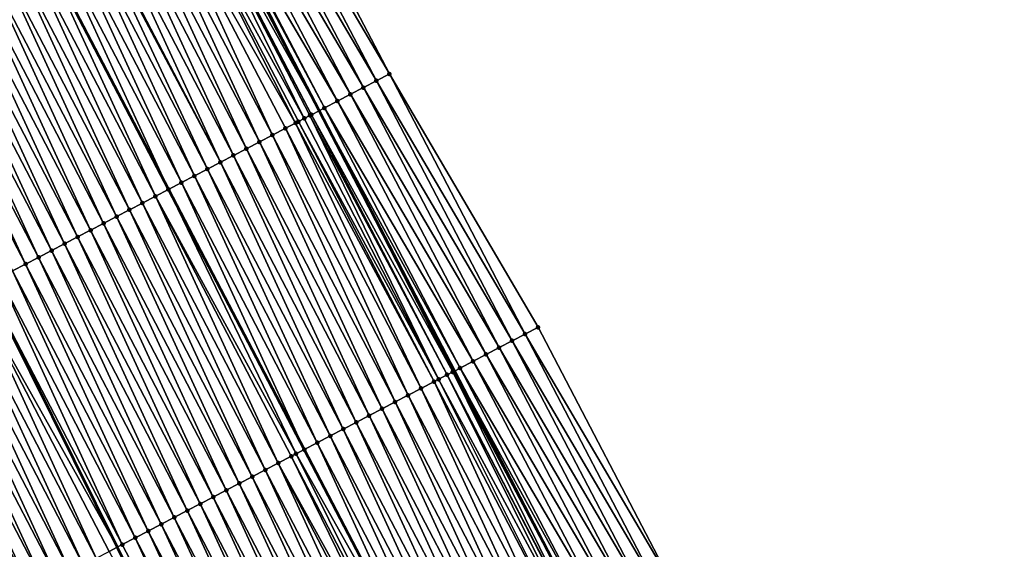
# Model space of a CAD drawing. Header units: feet. Extents: x 2007189 to 2022806, y 818621 to 837694.
# Tile 116 of 256: x 2012771 to 2012838, y 824163 to 824199. Entities that reach past the tile are written whole.
import ezdxf

# ---------------------------------------------------------------- set-up
doc = ezdxf.new("R2010")
doc.units = ezdxf.units.FT
doc.header["$MEASUREMENT"] = 0
for name, color, linetype, lineweight in [('EP_Travel Lane', 172, 'Continuous', 53), ('Road Shots', 141, 'Continuous', 100), ('Road X-Section', 40, 'Continuous', 13), ('STRIPING', 60, 'Continuous', 53)]:
    doc.layers.add(name, color=color, linetype=linetype, lineweight=lineweight)
doc.layers.add('I-77-MM17-21_SB-Surface-Border', color=7, linetype='Continuous')
doc.layers.add('I-77-MM17-21_SB-Surface-TIN', color=7, linetype='Continuous')

msp = doc.modelspace()

# ---------------------------------------------------------------- linework, layer by layer
at = {"layer": 'EP_Travel Lane'}
msp.add_polyline3d([(2012782.16792889, 824210.2098126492, 309.3220865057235), (2012791.397164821, 824192.468904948, 309.0347270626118), (2012800.626534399, 824174.7277403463, 308.767744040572), (2012809.855783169, 824156.9868079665, 308.4823459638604), (2012819.085163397, 824139.2456228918, 308.2169838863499), (2012828.314283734, 824121.5049373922, 307.9119992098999), (2012837.553826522, 824103.7444318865, 307.6395800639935), (2012846.784594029, 824086.0039819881, 307.3752113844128), (2012856.015098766, 824068.2640371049, 307.0712051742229), (2012865.245724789, 824050.5238591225, 306.785494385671), (2012874.476199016, 824032.7839728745, 306.4768860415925), (2012883.707060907, 824015.043341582, 306.2267507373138)], dxfattribs=at)
at = {"layer": 'I-77-MM17-21_SB-Surface-Border', "color": 3, "linetype": 'Continuous', "lineweight": -3}
msp.add_polyline3d([(2012786.929332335, 824212.6997463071, 309.1603073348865), (2012796.188815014, 824194.9747314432, 308.8672071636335), (2012806.334453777, 824177.7131036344, 308.54527021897), (2012815.594051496, 824159.9878685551, 308.2696581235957), (2012824.853489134, 824142.2629399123, 307.9697088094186), (2012834.112825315, 824124.5382054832, 307.6543441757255), (2012842.498882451, 824106.3206452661, 307.4421593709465), (2012852.616713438, 824089.0417725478, 307.1765981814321), (2012860.960331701, 824070.8397697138, 306.9091682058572), (2012870.191122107, 824053.0992055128, 306.6525954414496), (2012879.421309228, 824035.3598007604, 306.3050201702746), (2012888.651976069, 824017.6194740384, 306.0298027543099)], dxfattribs=at)
at = {"layer": 'I-77-MM17-21_SB-Surface-TIN', "color": 128, "linetype": 'Continuous', "lineweight": -3}
for points in [[(2012795.302727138, 824194.5112138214, 308.9064092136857), (2012786.043232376, 824212.2362518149, 309.1976732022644), (2012785.157151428, 824211.772720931, 309.2379280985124)], [(2012796.188815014, 824194.9747314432, 308.8672071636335), (2012786.929332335, 824212.6997463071, 309.1603073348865), (2012786.043232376, 824212.2362518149, 309.1976732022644)], [(2012795.302727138, 824194.5112138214, 308.9064092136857), (2012796.188815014, 824194.9747314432, 308.8672071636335), (2012786.043232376, 824212.2362518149, 309.1976732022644)], [(2012794.41663326, 824194.0477076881, 308.9446992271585), (2012785.157151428, 824211.772720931, 309.2379280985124), (2012784.271015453, 824211.3092953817, 309.2698207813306)], [(2012794.41663326, 824194.0477076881, 308.9446992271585), (2012795.302727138, 824194.5112138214, 308.9064092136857), (2012785.157151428, 824211.772720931, 309.2379280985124)], [(2012793.530573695, 824193.5841358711, 308.9882036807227), (2012784.271015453, 824211.3092953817, 309.2698207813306), (2012783.384889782, 824210.8458501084, 309.3032792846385)], [(2012793.530573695, 824193.5841358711, 308.9882036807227), (2012794.41663326, 824194.0477076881, 308.9446992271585), (2012784.271015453, 824211.3092953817, 309.2698207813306)], [(2012781.612303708, 824209.9196003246, 309.3193279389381), (2012791.397164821, 824192.468904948, 309.0347270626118), (2012782.16792889, 824210.2098126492, 309.3220865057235)], [(2012782.352660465, 824210.3063010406, 309.3230036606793), (2012782.16792889, 824210.2098126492, 309.3220865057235), (2012791.397164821, 824192.468904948, 309.0347270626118)], [(2012791.758160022, 824192.6575560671, 309.0304517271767), (2012782.498671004, 824210.3825830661, 309.3225885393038), (2012782.352660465, 824210.3063010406, 309.3230036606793)], [(2012791.758160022, 824192.6575560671, 309.0304517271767), (2012782.352660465, 824210.3063010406, 309.3230036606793), (2012791.397164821, 824192.468904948, 309.0347270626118)], [(2012792.644392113, 824193.1207976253, 309.0131655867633), (2012783.384889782, 824210.8458501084, 309.3032792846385), (2012782.498671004, 824210.3825830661, 309.3225885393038)], [(2012791.758160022, 824192.6575560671, 309.0304517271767), (2012792.644392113, 824193.1207976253, 309.0131655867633), (2012782.498671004, 824210.3825830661, 309.3225885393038)], [(2012792.644392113, 824193.1207976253, 309.0131655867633), (2012793.530573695, 824193.5841358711, 308.9882036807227), (2012783.384889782, 824210.8458501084, 309.3032792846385)], [(2012790.383868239, 824191.9394968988, 309.0388204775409), (2012781.548336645, 824209.8861941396, 309.3187059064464), (2012780.725883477, 824209.4567189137, 309.3080229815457)], [(2012790.871883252, 824192.1944000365, 309.0409480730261), (2012781.612303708, 824209.9196003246, 309.3193279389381), (2012781.548336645, 824209.8861941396, 309.3187059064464)], [(2012790.383868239, 824191.9394968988, 309.0388204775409), (2012790.771765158, 824192.1420960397, 309.0411147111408), (2012781.548336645, 824209.8861941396, 309.3187059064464)], [(2012790.771765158, 824192.1420960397, 309.0411147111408), (2012790.871883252, 824192.1944000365, 309.0409480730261), (2012781.548336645, 824209.8861941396, 309.3187059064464)], [(2012790.871883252, 824192.1944000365, 309.0409480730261), (2012791.397164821, 824192.468904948, 309.0347270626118), (2012781.612303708, 824209.9196003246, 309.3193279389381)], [(2012788.212514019, 824190.8059635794, 308.9905384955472), (2012779.839451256, 824208.9938604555, 309.2948958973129), (2012778.953014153, 824208.5310113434, 309.2810268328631)], [(2012789.791296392, 824191.6301119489, 309.0280678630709), (2012780.725883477, 824209.4567189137, 309.3080229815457), (2012779.839451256, 824208.9938604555, 309.2948958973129)], [(2012788.212514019, 824190.8059635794, 308.9905384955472), (2012789.098984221, 824191.2687493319, 309.0094375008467), (2012779.839451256, 824208.9938604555, 309.2948958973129)], [(2012789.098984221, 824191.2687493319, 309.0094375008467), (2012789.791296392, 824191.6301119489, 309.0280678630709), (2012779.839451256, 824208.9938604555, 309.2948958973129)], [(2012789.791296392, 824191.6301119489, 309.0280678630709), (2012789.985480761, 824191.7314846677, 309.0323389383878), (2012780.725883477, 824209.4567189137, 309.3080229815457)], [(2012789.985480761, 824191.7314846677, 309.0323389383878), (2012790.383868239, 824191.9394968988, 309.0388204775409), (2012780.725883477, 824209.4567189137, 309.3080229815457)], [(2012787.326085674, 824190.3430977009, 308.9780004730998), (2012778.953014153, 824208.5310113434, 309.2810268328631), (2012778.066571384, 824208.0681730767, 309.2662967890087)], [(2012787.326085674, 824190.3430977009, 308.9780004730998), (2012788.212514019, 824190.8059635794, 308.9905384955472), (2012778.953014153, 824208.5310113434, 309.2810268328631)], [(2012785.553182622, 824189.4174546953, 308.9458787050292), (2012777.180116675, 824207.6053576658, 309.2497522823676), (2012776.293676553, 824207.1425143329, 309.2354244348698)], [(2012786.439638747, 824189.880267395, 308.9626384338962), (2012778.066571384, 824208.0681730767, 309.2662967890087), (2012777.180116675, 824207.6053576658, 309.2497522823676)], [(2012785.553182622, 824189.4174546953, 308.9458787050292), (2012786.439638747, 824189.880267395, 308.9626384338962), (2012777.180116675, 824207.6053576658, 309.2497522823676)], [(2012786.439638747, 824189.880267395, 308.9626384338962), (2012787.326085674, 824190.3430977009, 308.9780004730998), (2012778.066571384, 824208.0681730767, 309.2662967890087)], [(2012784.66671153, 824188.9546706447, 308.9268445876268), (2012776.293676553, 824207.1425143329, 309.2354244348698), (2012775.407243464, 824206.6796575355, 309.2221654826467)], [(2012784.66671153, 824188.9546706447, 308.9268445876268), (2012785.553182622, 824189.4174546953, 308.9458787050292), (2012776.293676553, 824207.1425143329, 309.2354244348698)], [(2012782.893781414, 824188.0290794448, 308.8906101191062), (2012774.520775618, 824206.216867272, 309.2036246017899), (2012773.634303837, 824205.7540845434, 309.1844855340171)], [(2012783.780247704, 824188.4918726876, 308.9089144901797), (2012775.296417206, 824206.6217953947, 309.2201017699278), (2012774.520775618, 824206.216867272, 309.2036246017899)], [(2012782.893781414, 824188.0290794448, 308.8906101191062), (2012783.780247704, 824188.4918726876, 308.9089144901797), (2012774.520775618, 824206.216867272, 309.2036246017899)], [(2012784.66671153, 824188.9546706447, 308.9268445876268), (2012775.407243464, 824206.6796575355, 309.2221654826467), (2012775.296417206, 824206.6217953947, 309.2201017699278)], [(2012783.780247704, 824188.4918726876, 308.9089144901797), (2012784.66671153, 824188.9546706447, 308.9268445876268), (2012775.296417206, 824206.6217953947, 309.2201017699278)], [(2012782.007342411, 824187.5662339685, 308.8764524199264), (2012773.634303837, 824205.7540845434, 309.1844855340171), (2012772.747820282, 824205.2913243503, 309.1635574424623)], [(2012782.007342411, 824187.5662339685, 308.8764524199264), (2012782.893781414, 824188.0290794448, 308.8906101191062), (2012773.634303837, 824205.7540845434, 309.1844855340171)], [(2012780.234432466, 824186.6406041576, 308.84328316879), (2012771.861349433, 824204.8285371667, 309.1447266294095), (2012770.974901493, 824204.3657114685, 309.1290442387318)], [(2012772.747820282, 824205.2913243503, 309.1635574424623), (2012771.861349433, 824204.8285371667, 309.1447266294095), (2012781.120912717, 824187.103368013, 308.8638752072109)], [(2012780.234432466, 824186.6406041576, 308.84328316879), (2012781.120912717, 824187.103368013, 308.8638752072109), (2012771.861349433, 824204.8285371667, 309.1447266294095)], [(2012782.007342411, 824187.5662339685, 308.8764524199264), (2012772.747820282, 824205.2913243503, 309.1635574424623), (2012781.120912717, 824187.103368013, 308.8638752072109)], [(2012779.347919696, 824186.1778998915, 308.8179151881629), (2012770.974901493, 824204.3657114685, 309.1290442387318), (2012770.0884083, 824203.9029697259, 309.1066514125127)], [(2012779.347919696, 824186.1778998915, 308.8179151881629), (2012780.234432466, 824186.6406041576, 308.84328316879), (2012770.974901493, 824204.3657114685, 309.1290442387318)], [(2012778.461431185, 824185.7151491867, 308.7962338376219), (2012770.0884083, 824203.9029697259, 309.1066514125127), (2012769.201930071, 824203.440199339, 309.0865325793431)], [(2012778.461431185, 824185.7151491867, 308.7962338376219), (2012779.347919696, 824186.1778998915, 308.8179151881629), (2012770.0884083, 824203.9029697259, 309.1066514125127)], [(2012776.688550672, 824184.7894630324, 308.7675375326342), (2012768.315469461, 824202.9773952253, 309.0690912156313), (2012767.429016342, 824202.5145767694, 309.0527884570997)], [(2012777.574980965, 824185.2523251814, 308.7803716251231), (2012769.201930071, 824203.440199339, 309.0865325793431), (2012768.315469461, 824202.9773952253, 309.0690912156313)], [(2012776.688550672, 824184.7894630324, 308.7675375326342), (2012777.574980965, 824185.2523251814, 308.7803716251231), (2012768.315469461, 824202.9773952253, 309.0690912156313)], [(2012777.574980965, 824185.2523251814, 308.7803716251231), (2012778.461431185, 824185.7151491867, 308.7962338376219), (2012769.201930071, 824203.440199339, 309.0865325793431)], [(2012775.802118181, 824184.3266050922, 308.7543693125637), (2012767.429016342, 824202.5145767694, 309.0527884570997), (2012766.542617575, 824202.0516542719, 309.0447452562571)], [(2012775.802118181, 824184.3266050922, 308.7543693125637), (2012776.688550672, 824184.7894630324, 308.7675375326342), (2012767.429016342, 824202.5145767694, 309.0527884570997)], [(2012774.029229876, 824183.4009338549, 308.7244887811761), (2012765.656189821, 824201.5887872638, 309.0322969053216), (2012764.769742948, 824201.1259568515, 309.0169433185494)], [(2012774.915676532, 824183.8637646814, 308.7398094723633), (2012766.542617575, 824202.0516542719, 309.0447452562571), (2012765.656189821, 824201.5887872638, 309.0322969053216)], [(2012774.029229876, 824183.4009338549, 308.7244887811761), (2012774.915676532, 824183.8637646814, 308.7398094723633), (2012765.656189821, 824201.5887872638, 309.0322969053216)], [(2012774.915676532, 824183.8637646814, 308.7398094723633), (2012775.802118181, 824184.3266050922, 308.7543693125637), (2012766.542617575, 824202.0516542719, 309.0447452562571)], [(2012773.142783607, 824182.9381022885, 308.7092268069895), (2012764.769742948, 824201.1259568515, 309.0169433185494), (2012763.883288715, 824200.6631405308, 309.0004710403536)], [(2012773.142783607, 824182.9381022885, 308.7092268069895), (2012774.029229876, 824183.4009338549, 308.7244887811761), (2012764.769742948, 824201.1259568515, 309.0169433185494)], [(2012771.369885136, 824182.012450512, 308.6778013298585), (2012762.996847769, 824200.200298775, 308.986017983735), (2012762.110434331, 824199.7374043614, 308.975745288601)], [(2012772.256351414, 824182.4752437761, 308.6961040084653), (2012763.883288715, 824200.6631405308, 309.0004710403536), (2012762.996847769, 824200.200298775, 308.986017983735)], [(2012771.369885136, 824182.012450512, 308.6778013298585), (2012772.256351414, 824182.4752437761, 308.6961040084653), (2012762.996847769, 824200.200298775, 308.986017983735)], [(2012772.256351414, 824182.4752437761, 308.6961040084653), (2012773.142783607, 824182.9381022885, 308.7092268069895), (2012763.883288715, 824200.6631405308, 309.0004710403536)], [(2012770.483431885, 824181.5496323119, 308.6614782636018), (2012771.369885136, 824182.012450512, 308.6778013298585), (2012762.110434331, 824199.7374043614, 308.975745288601)], [(2012805.448406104, 824177.2495090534, 308.5905818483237), (2012796.188815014, 824194.9747314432, 308.8672071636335), (2012795.302727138, 824194.5112138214, 308.9064092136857)], [(2012805.448406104, 824177.2495090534, 308.5905818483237), (2012806.334453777, 824177.7131036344, 308.54527021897), (2012796.188815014, 824194.9747314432, 308.8672071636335)], [(2012804.562312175, 824176.7860030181, 308.6288640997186), (2012795.302727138, 824194.5112138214, 308.9064092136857), (2012794.41663326, 824194.0477076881, 308.9446992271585)], [(2012804.562312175, 824176.7860030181, 308.6288640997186), (2012805.448406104, 824177.2495090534, 308.5905818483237), (2012795.302727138, 824194.5112138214, 308.9064092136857)], [(2012802.790194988, 824175.858855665, 308.7161682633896), (2012793.530573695, 824193.5841358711, 308.9882036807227), (2012792.644392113, 824193.1207976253, 309.0131655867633)], [(2012803.676255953, 824176.3224248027, 308.6728765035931), (2012794.41663326, 824194.0477076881, 308.9446992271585), (2012793.530573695, 824193.5841358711, 308.9882036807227)], [(2012802.790194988, 824175.858855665, 308.7161682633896), (2012803.676255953, 824176.3224248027, 308.6728765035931), (2012793.530573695, 824193.5841358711, 308.9882036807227)], [(2012803.676255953, 824176.3224248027, 308.6728765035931), (2012804.562312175, 824176.7860030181, 308.6288640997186), (2012794.41663326, 824194.0477076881, 308.9446992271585)], [(2012801.904054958, 824175.3954378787, 308.7474446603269), (2012792.644392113, 824193.1207976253, 309.0131655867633), (2012791.758160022, 824192.6575560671, 309.0304517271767)], [(2012801.904054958, 824175.3954378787, 308.7474446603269), (2012802.790194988, 824175.858855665, 308.7161682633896), (2012792.644392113, 824193.1207976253, 309.0131655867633)], [(2012799.547986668, 824174.1643652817, 308.7643568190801), (2012790.771765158, 824192.1420960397, 309.0411147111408), (2012790.383868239, 824191.9394968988, 309.0388204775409)], [(2012800.131495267, 824174.4691375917, 308.7675026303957), (2012790.871883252, 824192.1944000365, 309.0409480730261), (2012790.771765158, 824192.1420960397, 309.0411147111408)], [(2012799.547986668, 824174.1643652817, 308.7643568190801), (2012800.131495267, 824174.4691375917, 308.7675026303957), (2012790.771765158, 824192.1420960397, 309.0411147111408)], [(2012800.518264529, 824174.6711748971, 308.7680974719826), (2012791.397164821, 824192.468904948, 309.0347270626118), (2012790.871883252, 824192.1944000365, 309.0409480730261)], [(2012800.131495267, 824174.4691375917, 308.7675026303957), (2012800.518264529, 824174.6711748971, 308.7680974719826), (2012790.871883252, 824192.1944000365, 309.0409480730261)], [(2012801.017834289, 824174.9321744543, 308.7664666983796), (2012791.758160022, 824192.6575560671, 309.0304517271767), (2012791.397164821, 824192.468904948, 309.0347270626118)], [(2012801.017834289, 824174.9321744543, 308.7664666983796), (2012791.397164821, 824192.468904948, 309.0347270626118), (2012800.626534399, 824174.7277403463, 308.767744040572)], [(2012800.518264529, 824174.6711748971, 308.7680974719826), (2012800.626534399, 824174.7277403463, 308.767744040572), (2012791.397164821, 824192.468904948, 309.0347270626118)], [(2012801.017834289, 824174.9321744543, 308.7664666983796), (2012801.904054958, 824175.3954378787, 308.7474446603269), (2012791.758160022, 824192.6575560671, 309.0304517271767)], [(2012798.358629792, 824173.5434226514, 308.7410915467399), (2012789.791296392, 824191.6301119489, 309.0280678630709), (2012789.098984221, 824191.2687493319, 309.0094375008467)], [(2012799.245098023, 824174.0062121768, 308.7596910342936), (2012789.985480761, 824191.7314846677, 309.0323389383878), (2012789.791296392, 824191.6301119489, 309.0280678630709)], [(2012798.358629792, 824173.5434226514, 308.7410915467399), (2012799.245098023, 824174.0062121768, 308.7596910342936), (2012789.791296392, 824191.6301119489, 309.0280678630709)], [(2012799.547986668, 824174.1643652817, 308.7643568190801), (2012790.383868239, 824191.9394968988, 309.0388204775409), (2012789.985480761, 824191.7314846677, 309.0323389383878)], [(2012799.245098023, 824174.0062121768, 308.7596910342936), (2012799.547986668, 824174.1643652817, 308.7643568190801), (2012789.985480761, 824191.7314846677, 309.0323389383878)], [(2012796.58571208, 824172.617807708, 308.706741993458), (2012788.212514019, 824190.8059635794, 308.9905384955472), (2012787.326085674, 824190.3430977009, 308.9780004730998)], [(2012797.472158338, 824173.080639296, 308.7220022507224), (2012789.098984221, 824191.2687493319, 309.0094375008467), (2012788.212514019, 824190.8059635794, 308.9905384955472)], [(2012796.58571208, 824172.617807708, 308.706741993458), (2012797.472158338, 824173.080639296, 308.7220022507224), (2012788.212514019, 824190.8059635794, 308.9905384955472)], [(2012797.472158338, 824173.080639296, 308.7220022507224), (2012798.358629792, 824173.5434226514, 308.7410915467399), (2012789.098984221, 824191.2687493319, 309.0094375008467)], [(2012795.699267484, 824172.1549729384, 308.6917343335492), (2012787.326085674, 824190.3430977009, 308.9780004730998), (2012786.439638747, 824189.880267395, 308.9626384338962)], [(2012795.699267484, 824172.1549729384, 308.6917343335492), (2012796.58571208, 824172.617807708, 308.706741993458), (2012787.326085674, 824190.3430977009, 308.9780004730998)], [(2012793.926355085, 824171.2293478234, 308.658192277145), (2012785.553182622, 824189.4174546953, 308.9458787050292), (2012784.66671153, 824188.9546706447, 308.9268445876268)], [(2012794.812810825, 824171.6921612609, 308.6748934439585), (2012786.439638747, 824189.880267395, 308.9626384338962), (2012785.553182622, 824189.4174546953, 308.9458787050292)], [(2012793.926355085, 824171.2293478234, 308.658192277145), (2012794.812810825, 824171.6921612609, 308.6748934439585), (2012785.553182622, 824189.4174546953, 308.9458787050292)], [(2012794.812810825, 824171.6921612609, 308.6748934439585), (2012795.699267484, 824172.1549729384, 308.6917343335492), (2012786.439638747, 824189.880267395, 308.9626384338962)], [(2012793.03988711, 824170.766557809, 308.6396316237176), (2012784.66671153, 824188.9546706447, 308.9268445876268), (2012783.780247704, 824188.4918726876, 308.9089144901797)], [(2012793.03988711, 824170.766557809, 308.6396316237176), (2012793.926355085, 824171.2293478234, 308.658192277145), (2012784.66671153, 824188.9546706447, 308.9268445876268)], [(2012791.266967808, 824169.840945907, 308.6050406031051), (2012782.893781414, 824188.0290794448, 308.8906101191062), (2012782.007342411, 824187.5662339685, 308.8764524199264)], [(2012792.153420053, 824170.3037660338, 308.6212107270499), (2012783.780247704, 824188.4918726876, 308.9089144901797), (2012782.893781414, 824188.0290794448, 308.8906101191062)], [(2012791.266967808, 824169.840945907, 308.6050406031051), (2012792.153420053, 824170.3037660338, 308.6212107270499), (2012782.893781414, 824188.0290794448, 308.8906101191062)], [(2012792.153420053, 824170.3037660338, 308.6212107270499), (2012793.03988711, 824170.766557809, 308.6396316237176), (2012783.780247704, 824188.4918726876, 308.9089144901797)], [(2012782.007342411, 824187.5662339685, 308.8764524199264), (2012781.120912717, 824187.103368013, 308.8638752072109), (2012790.380514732, 824169.3781247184, 308.5889096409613)], [(2012791.266967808, 824169.840945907, 308.6050406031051), (2012782.007342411, 824187.5662339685, 308.8764524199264), (2012790.380514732, 824169.3781247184, 308.5889096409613)], [(2012789.827509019, 824169.0894235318, 308.5772489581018), (2012781.120912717, 824187.103368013, 308.8638752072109), (2012780.234432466, 824186.6406041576, 308.84328316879)], [(2012789.827509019, 824169.0894235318, 308.5772489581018), (2012790.380514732, 824169.3781247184, 308.5889096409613), (2012781.120912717, 824187.103368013, 308.8638752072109)], [(2012787.721054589, 824167.9898649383, 308.5245193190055), (2012779.347919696, 824186.1778998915, 308.8179151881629), (2012778.461431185, 824185.7151491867, 308.7962338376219)], [(2012788.607553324, 824168.4525960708, 308.5477544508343), (2012780.234432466, 824186.6406041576, 308.84328316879), (2012779.347919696, 824186.1778998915, 308.8179151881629)], [(2012787.721054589, 824167.9898649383, 308.5245193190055), (2012788.607553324, 824168.4525960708, 308.5477544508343), (2012779.347919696, 824186.1778998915, 308.8179151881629)], [(2012788.607553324, 824168.4525960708, 308.5477544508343), (2012789.494041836, 824168.9153467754, 308.5694358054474), (2012780.234432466, 824186.6406041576, 308.84328316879)], [(2012789.494041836, 824168.9153467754, 308.5694358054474), (2012789.827509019, 824169.0894235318, 308.5772489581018), (2012780.234432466, 824186.6406041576, 308.84328316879)], [(2012786.834602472, 824167.5270445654, 308.5083687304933), (2012778.461431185, 824185.7151491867, 308.7962338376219), (2012777.574980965, 824185.2523251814, 308.7803716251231)], [(2012786.834602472, 824167.5270445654, 308.5083687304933), (2012787.721054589, 824167.9898649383, 308.5245193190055), (2012778.461431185, 824185.7151491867, 308.7962338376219)], [(2012785.061753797, 824166.6012974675, 308.4845105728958), (2012776.688550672, 824184.7894630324, 308.7675375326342), (2012775.802118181, 824184.3266050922, 308.7543693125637)], [(2012785.94818402, 824167.0641597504, 308.49733403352), (2012777.574980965, 824185.2523251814, 308.7803716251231), (2012776.688550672, 824184.7894630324, 308.7675375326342)], [(2012785.061753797, 824166.6012974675, 308.4845105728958), (2012785.94818402, 824167.0641597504, 308.49733403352), (2012776.688550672, 824184.7894630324, 308.7675375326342)], [(2012785.94818402, 824167.0641597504, 308.49733403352), (2012786.834602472, 824167.5270445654, 308.5083687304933), (2012777.574980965, 824185.2523251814, 308.7803716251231)], [(2012784.175317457, 824166.1384468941, 308.4707575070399), (2012775.802118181, 824184.3266050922, 308.7543693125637), (2012774.915676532, 824183.8637646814, 308.7398094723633)], [(2012784.175317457, 824166.1384468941, 308.4707575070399), (2012785.061753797, 824166.6012974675, 308.4845105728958), (2012775.802118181, 824184.3266050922, 308.7543693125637)], [(2012782.402417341, 824165.2127982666, 308.439082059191), (2012774.029229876, 824183.4009338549, 308.7244887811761), (2012773.142783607, 824182.9381022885, 308.7092268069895)], [(2012783.288861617, 824165.6756336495, 308.4540410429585), (2012774.915676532, 824183.8637646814, 308.7398094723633), (2012774.029229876, 824183.4009338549, 308.7244887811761)], [(2012782.402417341, 824165.2127982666, 308.439082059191), (2012783.288861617, 824165.6756336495, 308.4540410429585), (2012774.029229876, 824183.4009338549, 308.7244887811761)], [(2012783.288861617, 824165.6756336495, 308.4540410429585), (2012784.175317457, 824166.1384468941, 308.4707575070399), (2012774.915676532, 824183.8637646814, 308.7398094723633)], [(2012781.516001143, 824164.7499091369, 308.4283898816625), (2012773.142783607, 824182.9381022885, 308.7092268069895), (2012772.256351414, 824182.4752437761, 308.6961040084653)], [(2012781.516001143, 824164.7499091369, 308.4283898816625), (2012782.402417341, 824165.2127982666, 308.439082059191), (2012773.142783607, 824182.9381022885, 308.7092268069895)], [(2012779.743141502, 824163.8241830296, 308.4028653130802), (2012771.369885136, 824182.012450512, 308.6778013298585), (2012770.483431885, 824181.5496323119, 308.6614782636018)], [(2012780.629568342, 824164.2870517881, 308.4151747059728), (2012772.256351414, 824182.4752437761, 308.6961040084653), (2012771.369885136, 824182.012450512, 308.6778013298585)], [(2012779.743141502, 824163.8241830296, 308.4028653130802), (2012780.629568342, 824164.2870517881, 308.4151747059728), (2012771.369885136, 824182.012450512, 308.6778013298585)], [(2012780.629568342, 824164.2870517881, 308.4151747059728), (2012781.516001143, 824164.7499091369, 308.4283898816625), (2012772.256351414, 824182.4752437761, 308.6961040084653)], [(2012778.856733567, 824163.3612780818, 308.3934288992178), (2012770.483431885, 824181.5496323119, 308.6614782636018), (2012769.597023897, 824181.0867274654, 308.6520337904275)], [(2012778.856733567, 824163.3612780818, 308.3934288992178), (2012779.743141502, 824163.8241830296, 308.4028653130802), (2012770.483431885, 824181.5496323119, 308.6614782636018)], [(2012767.824162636, 824180.1610044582, 308.6262631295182), (2012777.630406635, 824162.7211430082, 308.3626434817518), (2012768.710615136, 824180.623824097, 308.6424719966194)], [(2012768.710615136, 824180.623824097, 308.6424719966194), (2012777.630406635, 824162.7211430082, 308.3626434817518), (2012768.711345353, 824180.6242054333, 308.6424798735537)], [(2012777.970247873, 824162.8985219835, 308.3721757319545), (2012769.597023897, 824181.0867274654, 308.6520337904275), (2012768.711345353, 824180.6242054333, 308.6424798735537)], [(2012777.970247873, 824162.8985219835, 308.3721757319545), (2012768.711345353, 824180.6242054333, 308.6424798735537), (2012777.630406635, 824162.7211430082, 308.3626434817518)], [(2012777.970247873, 824162.8985219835, 308.3721757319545), (2012778.856733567, 824163.3612780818, 308.3934288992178), (2012769.597023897, 824181.0867274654, 308.6520337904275)], [(2012776.197226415, 824161.9731056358, 308.3220602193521), (2012767.824162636, 824180.1610044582, 308.6262631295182), (2012766.937663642, 824179.6982738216, 308.602988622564)], [(2012777.083738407, 824162.4358113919, 308.347309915), (2012777.630406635, 824162.7211430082, 308.3626434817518), (2012767.824162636, 824180.1610044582, 308.6262631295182)], [(2012776.197226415, 824161.9731056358, 308.3220602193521), (2012777.083738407, 824162.4358113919, 308.347309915), (2012767.824162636, 824180.1610044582, 308.6262631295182)], [(2012775.310727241, 824161.5103753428, 308.2987584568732), (2012766.937663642, 824179.6982738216, 308.602988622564), (2012766.051161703, 824179.2355488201, 308.5792667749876)], [(2012775.310727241, 824161.5103753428, 308.2987584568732), (2012776.197226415, 824161.9731056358, 308.3220602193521), (2012766.937663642, 824179.6982738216, 308.602988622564)], [(2012773.537785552, 824160.5848062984, 308.2607651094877), (2012765.164677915, 824178.772789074, 308.5583031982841), (2012764.278222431, 824178.309975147, 308.5416408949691)], [(2012774.424251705, 824161.0475998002, 308.279048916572), (2012766.051161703, 824179.2355488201, 308.5792667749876), (2012765.164677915, 824178.772789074, 308.5583031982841)], [(2012773.537785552, 824160.5848062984, 308.2607651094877), (2012774.424251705, 824161.0475998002, 308.279048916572), (2012765.164677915, 824178.772789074, 308.5583031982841)], [(2012774.424251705, 824161.0475998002, 308.279048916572), (2012775.310727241, 824161.5103753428, 308.2987584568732), (2012766.051161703, 824179.2355488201, 308.5792667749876)], [(2012772.65131439, 824160.1220223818, 308.2417203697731), (2012764.278222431, 824178.309975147, 308.5416408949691), (2012763.391764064, 824177.8471667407, 308.5245403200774)], [(2012772.65131439, 824160.1220223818, 308.2417203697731), (2012773.537785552, 824160.5848062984, 308.2607651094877), (2012764.278222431, 824178.309975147, 308.5416408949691)], [(2012771.764836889, 824159.6592506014, 308.2217121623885), (2012763.391764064, 824177.8471667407, 308.5245403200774), (2012762.505294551, 824177.3843796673, 308.5057461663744)], [(2012770.878354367, 824159.1964884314, 308.2009410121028), (2012771.764836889, 824159.6592506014, 308.2217121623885), (2012762.505294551, 824177.3843796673, 308.5057461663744)], [(2012771.764836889, 824159.6592506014, 308.2217121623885), (2012772.65131439, 824160.1220223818, 308.2417203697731), (2012763.391764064, 824177.8471667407, 308.5245403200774)], [(2012805.448406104, 824177.2495090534, 308.5905818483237), (2012815.594051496, 824159.9878685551, 308.2696581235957), (2012806.334453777, 824177.7131036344, 308.54527021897)], [(2012813.821845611, 824159.060890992, 308.3434825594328), (2012804.562312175, 824176.7860030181, 308.6288640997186), (2012803.676255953, 824176.3224248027, 308.6728765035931)], [(2012814.707957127, 824159.5243633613, 308.3078732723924), (2012805.448406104, 824177.2495090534, 308.5905818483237), (2012804.562312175, 824176.7860030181, 308.6288640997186)], [(2012813.821845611, 824159.060890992, 308.3434825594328), (2012814.707957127, 824159.5243633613, 308.3078732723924), (2012804.562312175, 824176.7860030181, 308.6288640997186)], [(2012814.707957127, 824159.5243633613, 308.3078732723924), (2012815.594051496, 824159.9878685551, 308.2696581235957), (2012805.448406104, 824177.2495090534, 308.5905818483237)], [(2012812.935787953, 824158.5973155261, 308.3872764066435), (2012803.676255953, 824176.3224248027, 308.6728765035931), (2012802.790194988, 824175.858855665, 308.7161682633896)], [(2012812.935787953, 824158.5973155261, 308.3872764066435), (2012813.821845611, 824159.060890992, 308.3434825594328), (2012803.676255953, 824176.3224248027, 308.6728765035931)], [(2012811.163507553, 824157.6704806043, 308.4497769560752), (2012801.904054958, 824175.3954378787, 308.7474446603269), (2012801.017834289, 824174.9321744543, 308.7664666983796)], [(2012812.049685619, 824158.1338255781, 308.4242812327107), (2012802.790194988, 824175.858855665, 308.7161682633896), (2012801.904054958, 824175.3954378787, 308.7474446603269)], [(2012811.163507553, 824157.6704806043, 308.4497769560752), (2012812.049685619, 824158.1338255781, 308.4242812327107), (2012801.904054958, 824175.3954378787, 308.7474446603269)], [(2012812.049685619, 824158.1338255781, 308.4242812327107), (2012812.935787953, 824158.5973155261, 308.3872764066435), (2012802.790194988, 824175.858855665, 308.7161682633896)], [(2012809.391048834, 824156.743987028, 308.4851790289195), (2012800.518264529, 824174.6711748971, 308.7680974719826), (2012800.131495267, 824174.4691375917, 308.7675026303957)], [(2012800.518264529, 824174.6711748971, 308.7680974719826), (2012809.855783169, 824156.9868079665, 308.4823459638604), (2012800.626534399, 824174.7277403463, 308.767744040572)], [(2012809.391048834, 824156.743987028, 308.4851790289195), (2012809.855783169, 824156.9868079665, 308.4823459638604), (2012800.518264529, 824174.6711748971, 308.7680974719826)], [(2012810.277359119, 824157.2070789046, 308.4797759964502), (2012801.017834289, 824174.9321744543, 308.7664666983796), (2012800.626534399, 824174.7277403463, 308.767744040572)], [(2012810.277359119, 824157.2070789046, 308.4797759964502), (2012800.626534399, 824174.7277403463, 308.767744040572), (2012809.855783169, 824156.9868079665, 308.4823459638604)], [(2012810.277359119, 824157.2070789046, 308.4797759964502), (2012811.163507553, 824157.6704806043, 308.4497769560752), (2012801.017834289, 824174.9321744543, 308.7664666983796)], [(2012807.618165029, 824155.8183071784, 308.45598161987), (2012799.245098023, 824174.0062121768, 308.7596910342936), (2012798.358629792, 824173.5434226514, 308.7410915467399)], [(2012808.504624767, 824156.2811129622, 308.4732906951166), (2012799.547986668, 824174.1643652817, 308.7643568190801), (2012799.245098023, 824174.0062121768, 308.7596910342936)], [(2012807.618165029, 824155.8183071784, 308.45598161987), (2012808.504624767, 824156.2811129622, 308.4732906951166), (2012799.245098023, 824174.0062121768, 308.7596910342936)], [(2012809.049046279, 824156.5653627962, 308.4828932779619), (2012800.131495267, 824174.4691375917, 308.7675026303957), (2012799.547986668, 824174.1643652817, 308.7643568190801)], [(2012808.504624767, 824156.2811129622, 308.4732906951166), (2012809.049046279, 824156.5653627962, 308.4828932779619), (2012799.547986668, 824174.1643652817, 308.7643568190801)], [(2012809.049046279, 824156.5653627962, 308.4828932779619), (2012809.367301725, 824156.7315815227, 308.4851854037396), (2012800.131495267, 824174.4691375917, 308.7675026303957)], [(2012809.367301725, 824156.7315815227, 308.4851854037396), (2012809.391048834, 824156.743987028, 308.4851790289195), (2012800.131495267, 824174.4691375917, 308.7675026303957)], [(2012806.731693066, 824155.3555247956, 308.4368148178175), (2012798.358629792, 824173.5434226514, 308.7410915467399), (2012797.472158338, 824173.080639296, 308.7220022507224)], [(2012806.731693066, 824155.3555247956, 308.4368148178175), (2012807.618165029, 824155.8183071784, 308.45598161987), (2012798.358629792, 824173.5434226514, 308.7410915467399)], [(2012804.958801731, 824154.4298593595, 308.4064731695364), (2012796.58571208, 824172.617807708, 308.706741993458), (2012795.699267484, 824172.1549729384, 308.6917343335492)], [(2012805.845237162, 824154.8927116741, 308.4200882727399), (2012797.472158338, 824173.080639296, 308.7220022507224), (2012796.58571208, 824172.617807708, 308.706741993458)], [(2012804.958801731, 824154.4298593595, 308.4064731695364), (2012805.845237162, 824154.8927116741, 308.4200882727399), (2012796.58571208, 824172.617807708, 308.706741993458)], [(2012805.845237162, 824154.8927116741, 308.4200882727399), (2012806.731693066, 824155.3555247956, 308.4368148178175), (2012797.472158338, 824173.080639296, 308.7220022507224)], [(2012804.07236061, 824153.967017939, 308.3919932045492), (2012795.699267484, 824172.1549729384, 308.6917343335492), (2012794.812810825, 824171.6921612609, 308.6748934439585)], [(2012804.07236061, 824153.967017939, 308.3919932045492), (2012804.958801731, 824154.4298593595, 308.4064731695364), (2012795.699267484, 824172.1549729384, 308.6917343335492)], [(2012802.299445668, 824153.0413976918, 308.3580641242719), (2012793.926355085, 824171.2293478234, 308.658192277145), (2012793.03988711, 824170.766557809, 308.6396316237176)], [(2012803.185913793, 824153.5041874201, 308.3766477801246), (2012794.812810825, 824171.6921612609, 308.6748934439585), (2012793.926355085, 824171.2293478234, 308.658192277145)], [(2012802.299445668, 824153.0413976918, 308.3580641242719), (2012803.185913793, 824153.5041874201, 308.3766477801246), (2012793.926355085, 824171.2293478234, 308.658192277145)], [(2012803.185913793, 824153.5041874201, 308.3766477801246), (2012804.07236061, 824153.967017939, 308.3919932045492), (2012794.812810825, 824171.6921612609, 308.6748934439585)], [(2012801.412977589, 824152.5786078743, 308.3394875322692), (2012793.03988711, 824170.766557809, 308.6396316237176), (2012792.153420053, 824170.3037660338, 308.6212107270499)], [(2012801.412977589, 824152.5786078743, 308.3394875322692), (2012802.299445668, 824153.0413976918, 308.3580641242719), (2012793.03988711, 824170.766557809, 308.6396316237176)], [(2012800.526532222, 824152.1157745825, 308.3243622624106), (2012792.153420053, 824170.3037660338, 308.6212107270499), (2012791.266967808, 824169.840945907, 308.6050406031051)], [(2012800.526532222, 824152.1157745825, 308.3243622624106), (2012801.412977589, 824152.5786078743, 308.3394875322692), (2012792.153420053, 824170.3037660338, 308.6212107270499)], [(2012789.827509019, 824169.0894235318, 308.5772489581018), (2012799.640057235, 824151.6529953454, 308.3049007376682), (2012790.380514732, 824169.3781247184, 308.5889096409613)], [(2012791.266967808, 824169.840945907, 308.6050406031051), (2012790.380514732, 824169.3781247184, 308.5889096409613), (2012799.640057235, 824151.6529953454, 308.3049007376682)], [(2012800.526532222, 824152.1157745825, 308.3243622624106), (2012791.266967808, 824169.840945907, 308.6050406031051), (2012799.640057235, 824151.6529953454, 308.3049007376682)], [(2012798.303173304, 824150.9550122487, 308.2799432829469), (2012789.494041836, 824168.9153467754, 308.5694358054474), (2012788.607553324, 824168.4525960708, 308.5477544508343)], [(2012798.753607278, 824151.1901734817, 308.2889132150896), (2012789.827509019, 824169.0894235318, 308.5772489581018), (2012789.494041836, 824168.9153467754, 308.5694358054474)], [(2012798.303173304, 824150.9550122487, 308.2799432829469), (2012798.753607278, 824151.1901734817, 308.2889132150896), (2012789.494041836, 824168.9153467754, 308.5694358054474)], [(2012798.753607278, 824151.1901734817, 308.2889132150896), (2012799.640057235, 824151.6529953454, 308.3049007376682), (2012789.827509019, 824169.0894235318, 308.5772489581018)], [(2012796.094196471, 824149.8018166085, 308.2321848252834), (2012787.721054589, 824167.9898649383, 308.5245193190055), (2012786.834602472, 824167.5270445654, 308.5083687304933)], [(2012796.980649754, 824150.2646347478, 308.248513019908), (2012788.607553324, 824168.4525960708, 308.5477544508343), (2012787.721054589, 824167.9898649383, 308.5245193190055)], [(2012796.094196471, 824149.8018166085, 308.2321848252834), (2012796.980649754, 824150.2646347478, 308.248513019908), (2012787.721054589, 824167.9898649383, 308.5245193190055)], [(2012796.980649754, 824150.2646347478, 308.248513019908), (2012797.867132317, 824150.7273968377, 308.2692908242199), (2012788.607553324, 824168.4525960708, 308.5477544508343)], [(2012797.867132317, 824150.7273968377, 308.2692908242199), (2012798.303173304, 824150.9550122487, 308.2799432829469), (2012788.607553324, 824168.4525960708, 308.5477544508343)], [(2012795.207764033, 824149.3389585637, 308.2190246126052), (2012786.834602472, 824167.5270445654, 308.5083687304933), (2012785.94818402, 824167.0641597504, 308.49733403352)], [(2012795.207764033, 824149.3389585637, 308.2190246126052), (2012796.094196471, 824149.8018166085, 308.2321848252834), (2012786.834602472, 824167.5270445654, 308.5083687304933)], [(2012793.434890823, 824148.4132584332, 308.1914372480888), (2012785.061753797, 824166.6012974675, 308.4845105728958), (2012784.175317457, 824166.1384468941, 308.4707575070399)], [(2012794.321341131, 824148.8760822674, 308.207313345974), (2012785.94818402, 824167.0641597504, 308.49733403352), (2012785.061753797, 824166.6012974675, 308.4845105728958)], [(2012793.434890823, 824148.4132584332, 308.1914372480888), (2012794.321341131, 824148.8760822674, 308.207313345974), (2012785.061753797, 824166.6012974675, 308.4845105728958)], [(2012794.321341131, 824148.8760822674, 308.207313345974), (2012795.207764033, 824149.3389585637, 308.2190246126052), (2012785.94818402, 824167.0641597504, 308.49733403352)], [(2012792.54842578, 824147.9504628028, 308.1733221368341), (2012784.175317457, 824166.1384468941, 308.4707575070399), (2012783.288861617, 824165.6756336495, 308.4540410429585)], [(2012792.54842578, 824147.9504628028, 308.1733221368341), (2012793.434890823, 824148.4132584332, 308.1914372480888), (2012784.175317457, 824166.1384468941, 308.4707575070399)], [(2012790.775542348, 824147.0247822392, 308.1441814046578), (2012782.402417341, 824165.2127982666, 308.439082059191), (2012781.516001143, 824164.7499091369, 308.4283898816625)], [(2012791.66197921, 824147.4876318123, 308.1580141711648), (2012783.288861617, 824165.6756336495, 308.4540410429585), (2012782.402417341, 824165.2127982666, 308.439082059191)], [(2012790.775542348, 824147.0247822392, 308.1441814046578), (2012791.66197921, 824147.4876318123, 308.1580141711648), (2012782.402417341, 824165.2127982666, 308.439082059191)], [(2012791.66197921, 824147.4876318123, 308.1580141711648), (2012792.54842578, 824147.9504628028, 308.1733221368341), (2012783.288861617, 824165.6756336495, 308.4540410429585)], [(2012789.889091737, 824146.5619589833, 308.1282594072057), (2012781.516001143, 824164.7499091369, 308.4283898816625), (2012780.629568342, 824164.2870517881, 308.4151747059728)], [(2012789.889091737, 824146.5619589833, 308.1282594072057), (2012790.775542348, 824147.0247822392, 308.1441814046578), (2012781.516001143, 824164.7499091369, 308.4283898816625)], [(2012789.002621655, 824146.0991730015, 308.1093783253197), (2012780.629568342, 824164.2870517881, 308.4151747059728), (2012779.743141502, 824163.8241830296, 308.4028653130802)], [(2012789.002621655, 824146.0991730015, 308.1093783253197), (2012789.889091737, 824146.5619589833, 308.1282594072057), (2012780.629568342, 824164.2870517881, 308.4151747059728)], [(2012787.229716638, 824145.1735337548, 308.0769575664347), (2012778.856733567, 824163.3612780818, 308.3934288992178), (2012777.970247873, 824162.8985219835, 308.3721757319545)], [(2012788.116162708, 824145.6363657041, 308.0921894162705), (2012779.743141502, 824163.8241830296, 308.4028653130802), (2012778.856733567, 824163.3612780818, 308.3934288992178)], [(2012787.229716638, 824145.1735337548, 308.0769575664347), (2012788.116162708, 824145.6363657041, 308.0921894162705), (2012778.856733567, 824163.3612780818, 308.3934288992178)], [(2012788.116162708, 824145.6363657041, 308.0921894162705), (2012789.002621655, 824146.0991730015, 308.1093783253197), (2012779.743141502, 824163.8241830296, 308.4028653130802)], [(2012777.083738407, 824162.4358113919, 308.347309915), (2012786.549360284, 824144.818296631, 308.0658223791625), (2012777.630406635, 824162.7211430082, 308.3626434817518)], [(2012787.229716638, 824145.1735337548, 308.0769575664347), (2012777.970247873, 824162.8985219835, 308.3721757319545), (2012777.630406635, 824162.7211430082, 308.3626434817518)], [(2012787.229716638, 824145.1735337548, 308.0769575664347), (2012777.630406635, 824162.7211430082, 308.3626434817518), (2012786.549360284, 824144.818296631, 308.0658223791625)]]:
    msp.add_3dface(points, dxfattribs=at)
at = {"layer": 'Road Shots', "lineweight": 100}
for p in [(2012796.188815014, 824194.9747314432, 308.8672071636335), (2012795.302727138, 824194.5112138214, 308.9064092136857), (2012793.530573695, 824193.5841358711, 308.9882036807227), (2012794.41663326, 824194.0477076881, 308.9446992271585), (2012792.644392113, 824193.1207976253, 309.0131655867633), (2012790.771765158, 824192.1420960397, 309.0411147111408), (2012790.871883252, 824192.1944000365, 309.0409480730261), (2012791.758160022, 824192.6575560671, 309.0304517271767), (2012789.791296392, 824191.6301119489, 309.0280678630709), (2012789.985480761, 824191.7314846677, 309.0323389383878), (2012790.383868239, 824191.9394968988, 309.0388204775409), (2012788.212514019, 824190.8059635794, 308.9905384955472), (2012789.098984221, 824191.2687493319, 309.0094375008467), (2012787.326085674, 824190.3430977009, 308.9780004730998), (2012785.553182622, 824189.4174546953, 308.9458787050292), (2012786.439638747, 824189.880267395, 308.9626384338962), (2012784.66671153, 824188.9546706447, 308.9268445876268), (2012782.893781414, 824188.0290794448, 308.8906101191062), (2012783.780247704, 824188.4918726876, 308.9089144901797), (2012782.007342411, 824187.5662339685, 308.8764524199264), (2012781.120913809, 824187.1033685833, 308.8638752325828), (2012779.347919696, 824186.1778998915, 308.8179151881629), (2012780.234432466, 824186.6406041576, 308.84328316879), (2012778.461431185, 824185.7151491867, 308.7962338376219), (2012776.688550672, 824184.7894630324, 308.7675375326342), (2012777.574980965, 824185.2523251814, 308.7803716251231), (2012775.802118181, 824184.3266050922, 308.7543693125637), (2012774.029229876, 824183.4009338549, 308.7244887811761), (2012774.915676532, 824183.8637646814, 308.7398094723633), (2012773.142783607, 824182.9381022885, 308.7092268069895), (2012771.369885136, 824182.012450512, 308.6778013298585), (2012772.256351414, 824182.4752437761, 308.6961040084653), (2012806.334453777, 824177.7131036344, 308.54527021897), (2012804.562312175, 824176.7860030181, 308.6288640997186), (2012805.448406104, 824177.2495090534, 308.5905818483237), (2012803.676255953, 824176.3224248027, 308.6728765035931), (2012801.904054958, 824175.3954378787, 308.7474446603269), (2012802.790194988, 824175.858855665, 308.7161682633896), (2012800.518264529, 824174.6711748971, 308.7680974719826), (2012801.017834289, 824174.9321744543, 308.7664666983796), (2012799.245098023, 824174.0062121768, 308.7596910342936), (2012799.547986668, 824174.1643652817, 308.7643568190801), (2012800.131495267, 824174.4691375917, 308.7675026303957), (2012798.358629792, 824173.5434226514, 308.7410915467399), (2012796.58571208, 824172.617807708, 308.706741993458), (2012797.472158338, 824173.080639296, 308.7220022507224), (2012795.699267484, 824172.1549729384, 308.6917343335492), (2012793.926355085, 824171.2293478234, 308.658192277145), (2012794.812810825, 824171.6921612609, 308.6748934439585), (2012793.03988711, 824170.766557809, 308.6396316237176), (2012792.153420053, 824170.3037660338, 308.6212107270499), (2012790.380515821, 824169.3781252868, 308.5889096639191), (2012791.266967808, 824169.840945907, 308.6050406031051), (2012789.494041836, 824168.9153467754, 308.5694358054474), (2012789.827509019, 824169.0894235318, 308.5772489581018), (2012787.721054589, 824167.9898649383, 308.5245193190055), (2012788.607553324, 824168.4525960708, 308.5477544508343), (2012786.834602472, 824167.5270445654, 308.5083687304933), (2012785.061753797, 824166.6012974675, 308.4845105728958), (2012785.94818402, 824167.0641597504, 308.49733403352), (2012784.175317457, 824166.1384468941, 308.4707575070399), (2012782.402417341, 824165.2127982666, 308.439082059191), (2012783.288861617, 824165.6756336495, 308.4540410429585), (2012781.516001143, 824164.7499091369, 308.4283898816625), (2012780.629568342, 824164.2870517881, 308.4151747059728), (2012778.856733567, 824163.3612780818, 308.3934288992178), (2012779.743141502, 824163.8241830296, 308.4028653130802), (2012777.970247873, 824162.8985219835, 308.3721757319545)]:
    msp.add_point(p, dxfattribs=at)
at = {"layer": 'Road X-Section', "extrusion": (-0.4629770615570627, 0.886256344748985, 0.01421027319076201), "elevation": -201406.0502574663, "flags": 128}
msp.add_lwpolyline([(-2165655.42903371, 3171.515534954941), (-2165654.42903371, 3171.552904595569), (-2165653.42903371, 3171.593163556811), (-2165652.42903371, 3171.625059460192), (-2165651.42903371, 3171.658521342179), (-2165650.42903371, 3171.677832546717), (-2165650.264297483, 3171.678247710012), (-2165649.42903371, 3171.674571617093), (-2165649.356868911, 3171.673949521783), (-2165648.42903371, 3171.663265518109), (-2165647.42903371, 3171.650137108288), (-2165646.42903371, 3171.63626664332), (-2165645.42903371, 3171.621535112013), (-2165644.42903371, 3171.604988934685), (-2165643.42903371, 3171.590659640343), (-2165642.42903371, 3171.577399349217), (-2165642.304011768, 3171.575335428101), (-2165641.42903371, 3171.558856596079), (-2165640.42903371, 3171.53971559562), (-2165639.42903371, 3171.51878539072), (-2165638.42903371, 3171.499952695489), (-2165637.42903371, 3171.484268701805), (-2165636.42903371, 3171.461873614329), (-2165635.42903371, 3171.441752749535), (-2165634.42903371, 3171.424309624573), (-2165633.42903371, 3171.40800521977), (-2165632.42903371, 3171.399961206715), (-2165631.42903371, 3171.387511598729), (-2165630.42903371, 3171.372156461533), (-2165629.42903371, 3171.355682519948), (-2165628.42903371, 3171.341228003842), (-2165627.42903371, 3171.330954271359), (-2165626.42903371, 3171.320434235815), (-2165625.42903371, 3171.309988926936), (-2165624.42903371, 3171.296066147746), (-2165623.42903371, 3171.278602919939), (-2165622.42903371, 3171.257005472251), (-2165621.42903371, 3171.23592240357), (-2165620.42903371, 3171.216336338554), (-2165619.42903371, 3171.19717737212), (-2165618.42903371, 3171.178529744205), (-2165617.42903371, 3171.158827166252), (-2165616.42903371, 3171.140145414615), (-2165615.42903371, 3171.120611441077), (-2165614.42903371, 3171.102876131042), (-2165613.42903371, 3171.084445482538), (-2165612.59886891, 3171.066495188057)], dxfattribs=at)
at = {"layer": 'Road X-Section', "extrusion": (-0.4629770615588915, 0.8862563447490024, 0.01421027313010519), "elevation": -201426.0502611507, "flags": 128}
msp.add_lwpolyline([(-2165655.429033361, 3171.506627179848), (-2165654.429033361, 3171.545833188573), (-2165653.429033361, 3171.584127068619), (-2165652.429033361, 3171.627635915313), (-2165651.429033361, 3171.652600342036), (-2165650.429033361, 3171.669888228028), (-2165649.429033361, 3171.680385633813), (-2165649.316076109, 3171.680552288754), (-2165648.878457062, 3171.678257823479), (-2165648.429033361, 3171.671775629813), (-2165648.209980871, 3171.667504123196), (-2165647.429033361, 3171.648871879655), (-2165646.429033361, 3171.629970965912), (-2165645.429033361, 3171.617431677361), (-2165644.429033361, 3171.602068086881), (-2165643.429033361, 3171.585306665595), (-2165642.429033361, 3171.566270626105), (-2165641.429033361, 3171.548338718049), (-2165640.429033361, 3171.53003249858), (-2165639.429033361, 3171.515873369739), (-2165638.429033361, 3171.503294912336), (-2165637.429033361, 3171.482700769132), (-2165636.429033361, 3171.457330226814), (-2165635.429033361, 3171.435646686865), (-2165634.429033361, 3171.419782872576), (-2165633.429033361, 3171.406947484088), (-2165632.429033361, 3171.393777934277), (-2165631.429033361, 3171.3792166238), (-2165630.429033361, 3171.363894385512), (-2165629.429033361, 3171.348630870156), (-2165628.429033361, 3171.335506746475), (-2165627.429033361, 3171.317202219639), (-2165626.429033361, 3171.300877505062), (-2165625.429033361, 3171.291432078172), (-2165624.429033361, 3171.281869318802), (-2165623.429033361, 3171.265658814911), (-2165622.429033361, 3171.24238195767), (-2165621.429033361, 3171.218657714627), (-2165620.429033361, 3171.197692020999), (-2165619.429033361, 3171.181028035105), (-2165618.429033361, 3171.163925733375), (-2165617.429033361, 3171.145129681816), (-2165616.429033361, 3171.123791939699), (-2165615.429033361, 3171.102333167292), (-2165614.429033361, 3171.081349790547), (-2165613.429033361, 3171.062607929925), (-2165612.429033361, 3171.043299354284), (-2165611.429033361, 3171.02046714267), (-2165610.429033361, 3170.99269792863), (-2165610.28150468, 3170.988290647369)], dxfattribs=at)
at = {"layer": 'Road X-Section', "extrusion": (-0.4629770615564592, 0.8862563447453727, 0.0142102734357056), "elevation": -201446.0502591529, "flags": 128}
msp.add_lwpolyline([(-2165656.429033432, 3171.468953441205), (-2165655.429033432, 3171.51426964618), (-2165654.429033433, 3171.552555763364), (-2165653.429033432, 3171.596572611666), (-2165652.429033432, 3171.639868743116), (-2165651.429033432, 3171.671148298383), (-2165650.429033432, 3171.690172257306), (-2165649.865392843, 3171.691803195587), (-2165649.429033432, 3171.69120829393), (-2165648.770726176, 3171.688062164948), (-2165648.429033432, 3171.683395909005), (-2165647.429033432, 3171.664794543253), (-2165646.429033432, 3171.645703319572), (-2165645.429033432, 3171.630441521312), (-2165644.429033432, 3171.615432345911), (-2165643.429033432, 3171.598589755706), (-2165642.429033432, 3171.581886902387), (-2165641.429033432, 3171.563324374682), (-2165640.429033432, 3171.544901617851), (-2165639.429033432, 3171.528729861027), (-2165638.429033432, 3171.512597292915), (-2165637.805202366, 3171.500935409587), (-2165637.429033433, 3171.493121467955), (-2165636.429033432, 3171.471437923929), (-2165635.429033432, 3171.44820044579), (-2165634.429033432, 3171.432048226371), (-2165633.429033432, 3171.421012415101), (-2165632.429033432, 3171.408187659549), (-2165631.429033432, 3171.394433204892), (-2165630.429033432, 3171.377715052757), (-2165629.429033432, 3171.362754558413), (-2165628.429033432, 3171.352061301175), (-2165627.429033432, 3171.338844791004), (-2165626.429033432, 3171.326534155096), (-2165625.429033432, 3171.31709678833), (-2165624.429033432, 3171.295841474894), (-2165623.429033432, 3171.270973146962), (-2165622.429033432, 3171.245720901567), (-2165621.429033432, 3171.222416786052), (-2165620.429033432, 3171.202705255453), (-2165619.429033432, 3171.184419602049), (-2165618.429033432, 3171.165372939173), (-2165617.429033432, 3171.14536271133), (-2165616.429033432, 3171.124589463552), (-2165615.429033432, 3171.105123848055), (-2165614.429033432, 3171.086189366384), (-2165613.429033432, 3171.067169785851), (-2165612.429033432, 3171.049467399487), (-2165611.429033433, 3171.03238353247), (-2165610.429033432, 3171.011828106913), (-2165609.680821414, 3170.992760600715)], dxfattribs=at)
at = {"layer": 'STRIPING'}
for points in [[(2012750.873484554, 824216.4298048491, 309.2434533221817), (2012759.792435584, 824198.5269637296, 308.9462202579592), (2012768.711345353, 824180.6242054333, 308.6424798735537), (2012777.630406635, 824162.7211430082, 308.3626434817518), (2012786.549360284, 824144.818296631, 308.0658223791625), (2012795.468463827, 824126.9151493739, 307.7926563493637), (2012804.387326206, 824109.012486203, 307.4814402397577), (2012813.295718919, 824091.1294141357, 307.2079473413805), (2012822.206664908, 824073.2231597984, 306.906182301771), (2012831.117586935, 824055.3169536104, 306.6006732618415), (2012840.028604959, 824037.4105545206, 306.3101640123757), (2012848.939571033, 824019.5042598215, 306.0115374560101), (2012857.850796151, 824001.5974445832, 305.7533920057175)], [(2012771.861349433, 824204.8285371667, 309.1447266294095), (2012781.120912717, 824187.103368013, 308.8638752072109), (2012790.380514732, 824169.3781247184, 308.5889096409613), (2012799.640057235, 824151.6529953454, 308.3049007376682), (2012808.899694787, 824133.9276840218, 308.0353353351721), (2012818.159185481, 824116.2026538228, 307.7434525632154), (2012827.41833221, 824098.4735408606, 307.4653492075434), (2012836.648972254, 824080.7332656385, 307.1860951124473), (2012845.879392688, 824062.993412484, 306.8737139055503), (2012855.110110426, 824045.2529879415, 306.606179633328), (2012864.340441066, 824027.5133073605, 306.2802535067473), (2012873.571354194, 824009.772507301, 306.0421921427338)]]:
    msp.add_polyline3d(points, dxfattribs=at)

doc.saveas('drawing.dxf')
